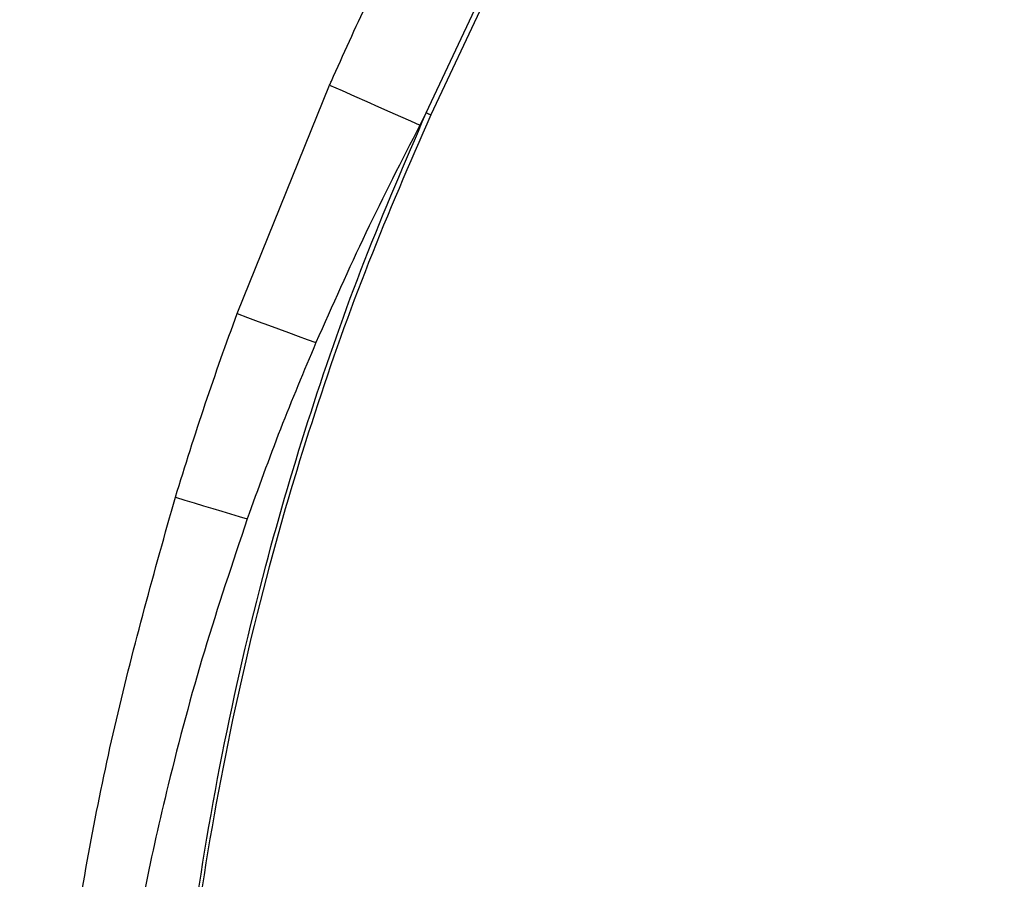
# Paper-space layout 'Sheet1' of a CAD drawing. Header units: millimetres. Extents: x 0 to 420, y 0 to 297.
# Tile 63 of 135: x 80 to 95, y 240 to 252. Entities that reach past the tile are written whole.
import ezdxf

# ---------------------------------------------------------------- set-up
doc = ezdxf.new("R2010")
doc.units = ezdxf.units.MM
doc.layers.add('SLD-0', color=179, linetype='Continuous')
doc.styles.add('SLDTEXTSTYLE1', font='TXT', dxfattribs={"width": 0.75})
doc.styles.add('SLDTEXTSTYLE3', font='TXT', dxfattribs={"width": 0.96})
doc.dimstyles.new('SLDDIMSTYLE3', dxfattribs={"dimtxt": 2.5, "dimasz": 3.302, "dimexe": 0, "dimexo": 0.0625, "dimtad": 1, "dimdec": 1, "dimlfac": 5, "dimrnd": 1e-09, "dimzin": 4, "dimdsep": 46, "dimtxsty": 'SLDTEXTSTYLE1', "dimblk1": 'NONE', "dimblk2": 'NONE', "dimsah": 1, "dimcen": 0, "dimadec": 0, "dimazin": 1, "dimtfac": 1, "dimtmove": 0, "dimatfit": 3, "dimldrblk": 'NONE', "dimfxl": 1, "dimfrac": 2, "dimtolj": 1, "dimtzin": 12, "dimarcsym": 0})

# ---------------------------------------------------------------- blocks, each defined once
blk = doc.blocks.new('_D_22')
at = {"layer": 'SLD-0', "color": 179}
for p, q in [((177.639, 244.196), (170.681, 237.013)), ((170.681, 237.013), (163.266, 229.357)), ((168.235, 235.206), (170.681, 237.013)), ((170.681, 237.013), (168.594, 234.858)), ((170.681, 237.013), (168.953, 234.51)), ((168.235, 235.206), (168.953, 234.51)), ((163.266, 229.357), (151.443, 229.357))]:
    blk.add_line(p, q, dxfattribs=at)
at = {"layer": 'SLD-0', "color": 179, "char_height": 2.5, "attachment_point": 1, "style": 'SLDTEXTSTYLE3'}
for s, insert in [('%%c', (150.193, 232.392)), ('20.0', (155.213, 232.43))]:
    blk.add_mtext(s, dxfattribs=dict(at, insert=insert))
blk = doc.blocks.new('_None')
blk = doc.blocks.new('_D_23')
at = {"layer": 'SLD-0', "color": 179}
for p, q in [((163.999, 261.493), (154.023, 261.493)), ((172.8, 249.896), (163.999, 261.493)), ((171.384, 252.588), (170.588, 251.984)), ((171.384, 252.588), (172.8, 249.896)), ((172.8, 249.896), (170.986, 252.286)), ((172.8, 249.896), (170.588, 251.984)), ((175.52, 246.312), (172.8, 249.896))]:
    blk.add_line(p, q, dxfattribs=at)
at = {"layer": 'SLD-0', "color": 179, "char_height": 2.5, "attachment_point": 1, "style": 'SLDTEXTSTYLE3'}
for s, insert in [('%%c', (152.773, 264.528)), ('9.0', (157.794, 264.566))]:
    blk.add_mtext(s, dxfattribs=dict(at, insert=insert))
blk = doc.blocks.new('_D_24')
at = {"layer": 'SLD-0', "color": 179}
for p, q in [((241.453, 256.697), (250.709, 264.131)), ((250.709, 264.131), (262.532, 264.131)), ((241.453, 256.697), (243.478, 258.965)), ((244.105, 258.186), (243.478, 258.965)), ((241.453, 256.697), (243.792, 258.576)), ((244.105, 258.186), (241.453, 256.697)), ((236.385, 252.627), (241.453, 256.697))]:
    blk.add_line(p, q, dxfattribs=at)
at = {"layer": 'SLD-0', "color": 179, "char_height": 2.5, "attachment_point": 1, "style": 'SLDTEXTSTYLE3'}
for s, insert in [('%%c', (251.047, 267.167)), ('13.0', (256.067, 267.205))]:
    blk.add_mtext(s, dxfattribs=dict(at, insert=insert))

psp = doc.layouts.new('Sheet1')

# ---------------------------------------------------------------- linework, layer by layer
at = {"layer": 'SLD-0', "color": 179, "linetype": 'Continuous', "lineweight": 25}
for p, q in [((86.261, 250.719), (87.002, 252.292)), ((87.113, 252.359), (86.325, 250.689)), ((83.53, 247.821), (84.866, 251.117)), ((84.866, 251.117), (85.047, 251.038)), ((85.047, 251.038), (85.226, 250.958)), ((85.226, 250.958), (85.402, 250.881)), ((85.402, 250.881), (85.572, 250.806)), ((85.572, 250.806), (85.736, 250.733)), ((85.736, 250.733), (85.89, 250.665)), ((86.261, 250.719), (86.169, 250.542)), ((85.89, 250.665), (86.035, 250.601)), ((86.035, 250.601), (86.169, 250.542)), ((83.53, 247.821), (83.682, 247.765)), ((83.682, 247.765), (83.834, 247.709)), ((83.834, 247.709), (83.984, 247.654)), ((83.984, 247.654), (84.13, 247.6)), ((84.13, 247.6), (84.273, 247.547)), ((84.273, 247.547), (84.411, 247.497)), ((84.411, 247.497), (84.543, 247.448)), ((84.543, 247.448), (84.668, 247.402)), ((82.639, 245.172), (82.639, 245.173)), ((82.639, 245.172), (82.776, 245.131)), ((82.639, 245.173), (82.776, 245.131)), ((82.776, 245.131), (82.912, 245.089)), ((82.776, 245.131), (82.912, 245.089)), ((82.912, 245.089), (83.047, 245.048)), ((82.912, 245.089), (83.047, 245.048)), ((83.047, 245.048), (83.18, 245.008)), ((83.047, 245.048), (83.18, 245.008)), ((83.18, 245.008), (83.309, 244.968)), ((83.18, 245.008), (83.309, 244.968)), ((83.309, 244.968), (83.436, 244.93)), ((83.309, 244.968), (83.436, 244.93)), ((83.436, 244.93), (83.558, 244.893)), ((83.436, 244.93), (83.558, 244.893)), ((83.558, 244.893), (83.676, 244.857)), ((83.558, 244.893), (83.676, 244.857)), ((83.676, 244.857), (83.676, 244.857))]:
    psp.add_line(p, q, dxfattribs=at)
psp.add_arc((90.799, 260.561), 10.838, 245.2439, 245.6157, dxfattribs=at)
for points, knots in [([(84.866, 251.117), (84.875, 251.136), (85.053, 251.541), (85.239, 251.942), (85.416, 252.325)], [0, 0, 0, 0, 0.0465778, 1, 1, 1, 1]), ([(82.59, 161.828), (82.998, 162.563), (83.813, 164.032), (84.863, 166.323), (85.852, 168.845), (86.712, 171.617), (87.406, 174.635), (87.893, 177.701), (88.189, 180.794), (88.307, 183.895), (88.256, 187.109), (88.038, 190.43), (87.676, 193.856), (87.106, 197.965), (86.292, 202.747), (85.261, 208.202), (84.322, 213.214), (83.551, 217.794), (82.967, 221.945), (82.547, 226.114), (82.363, 229.836), (82.38, 233.1), (82.532, 235.902), (82.83, 238.693), (83.287, 241.459), (83.878, 244.032), (84.579, 246.407), (85.345, 248.593), (85.956, 250.01), (86.261, 250.719)], [0, 0, 0, 0, 0.027717, 0.05546, 0.083177, 0.117121, 0.151185, 0.185354, 0.219572, 0.253751, 0.287773, 0.32568, 0.363607, 0.401527, 0.462639, 0.523763, 0.584887, 0.631004, 0.677154, 0.723264, 0.769326, 0.800145, 0.831038, 0.861937, 0.892791, 0.923577, 0.949045, 0.974532, 1, 1, 1, 1]), ([(86.325, 250.689), (86.018, 249.983), (85.404, 248.569), (84.633, 246.389), (83.926, 244.019), (83.332, 241.45), (82.872, 238.686), (82.571, 235.898), (82.418, 233.099), (82.399, 229.836), (82.581, 226.115), (83, 221.948), (83.583, 217.799), (84.354, 213.219), (85.292, 208.208), (86.324, 202.752), (87.139, 197.969), (87.71, 193.86), (88.073, 190.433), (88.292, 187.11), (88.344, 183.894), (88.228, 180.79), (87.934, 177.694), (87.448, 174.625), (86.758, 171.603), (85.9, 168.828), (84.915, 166.301), (83.869, 164.004), (83.057, 162.53), (82.651, 161.794)], [0, 0, 0, 0, 0.02543, 0.050879, 0.076309, 0.107066, 0.137893, 0.168764, 0.19963, 0.230421, 0.276466, 0.322559, 0.368692, 0.414792, 0.475916, 0.53704, 0.598151, 0.636084, 0.674023, 0.711942, 0.745992, 0.780199, 0.814445, 0.848642, 0.882735, 0.916709, 0.944464, 0.972244, 1, 1, 1, 1]), ([(86.169, 250.542), (85.905, 250.026), (85.376, 248.993), (84.904, 247.933), (84.668, 247.402)], [0, 0, 0, 0, 0.499674, 1, 1, 1, 1]), ([(82.639, 245.173), (82.78, 245.623), (83.058, 246.512), (83.374, 247.388), (83.53, 247.821)], [0, 0, 0, 0, 0.5062985, 1, 1, 1, 1]), ([(84.668, 247.402), (84.494, 246.988), (84.141, 246.148), (83.832, 245.291), (83.676, 244.857)], [0, 0, 0, 0, 0.493572, 1, 1, 1, 1]), ([(80.451, 161.007), (80.727, 161.449), (81.476, 162.644), (82.544, 164.69), (83.602, 167.154), (84.475, 169.695), (85.171, 172.287), (85.693, 174.902), (86.051, 177.526), (86.264, 180.153), (86.357, 183.149), (86.282, 186.51), (86.006, 190.224), (85.555, 194.111), (84.947, 198.165), (84.073, 203.175), (82.978, 208.955), (81.997, 214.426), (81.34, 218.812), (80.936, 222.101), (80.644, 225.401), (80.487, 228.715), (80.504, 232.043), (80.712, 235.374), (81.127, 238.687), (81.738, 241.968), (82.339, 244.105), (82.639, 245.172)], [0, 0, 0, 0, 0.018184, 0.049281, 0.080496, 0.11178, 0.14305, 0.174192, 0.204849, 0.235532, 0.266199, 0.309531, 0.352901, 0.396258, 0.44618, 0.496107, 0.573894, 0.651674, 0.690242, 0.72883, 0.7674, 0.805943, 0.844697, 0.883574, 0.922465, 0.96129, 1, 1, 1, 1]), ([(83.676, 244.857), (83.464, 244.224), (83.039, 242.958), (82.426, 240.671), (81.876, 237.993), (81.469, 234.919), (81.254, 231.825), (81.214, 228.662), (81.34, 225.439), (81.612, 222.161), (82.002, 218.894), (82.648, 214.524), (83.626, 209.065), (84.736, 203.287), (85.631, 198.272), (86.264, 194.198), (86.743, 190.285), (87.049, 186.538), (87.156, 183.139), (87.094, 180.1), (86.911, 177.426), (86.59, 174.754), (86.112, 172.09), (85.475, 169.443), (84.677, 166.84), (83.734, 164.288), (82.971, 162.647), (82.59, 161.828)], [0, 0, 0, 0, 0.023728, 0.047457, 0.0841, 0.120822, 0.157572, 0.194252, 0.233184, 0.272146, 0.311129, 0.350089, 0.429139, 0.508199, 0.559187, 0.610171, 0.654702, 0.699245, 0.743753, 0.775484, 0.807231, 0.838954, 0.87111, 0.903362, 0.935635, 0.967864, 1, 1, 1, 1])]:
    psp.add_open_spline(points, degree=3, knots=knots, dxfattribs=at)

# ---------------------------------------------------------------- dimensions: what is measured, and where the dimension line sits
at = {"layer": 'SLD-0', "color": 179}
for p1, picture, middle in [((0.889, 0.948), '_D_24', (257.414, 266.248)), ((0.517, 0.737), '_D_23', (158.218, 263.609)), ((1.173, 1.62), '_D_22', (156.561, 231.473))]:
    dim = psp.add_diameter_dim_2p(p1=p1, p2=(0, 0), dimstyle='SLDDIMSTYLE3', dxfattribs=at)
    dim.commit()
    dim.dimension.update_dxf_attribs({"geometry": picture, "text_midpoint": middle, "dimtype": 163})

doc.saveas('drawing.dxf')
